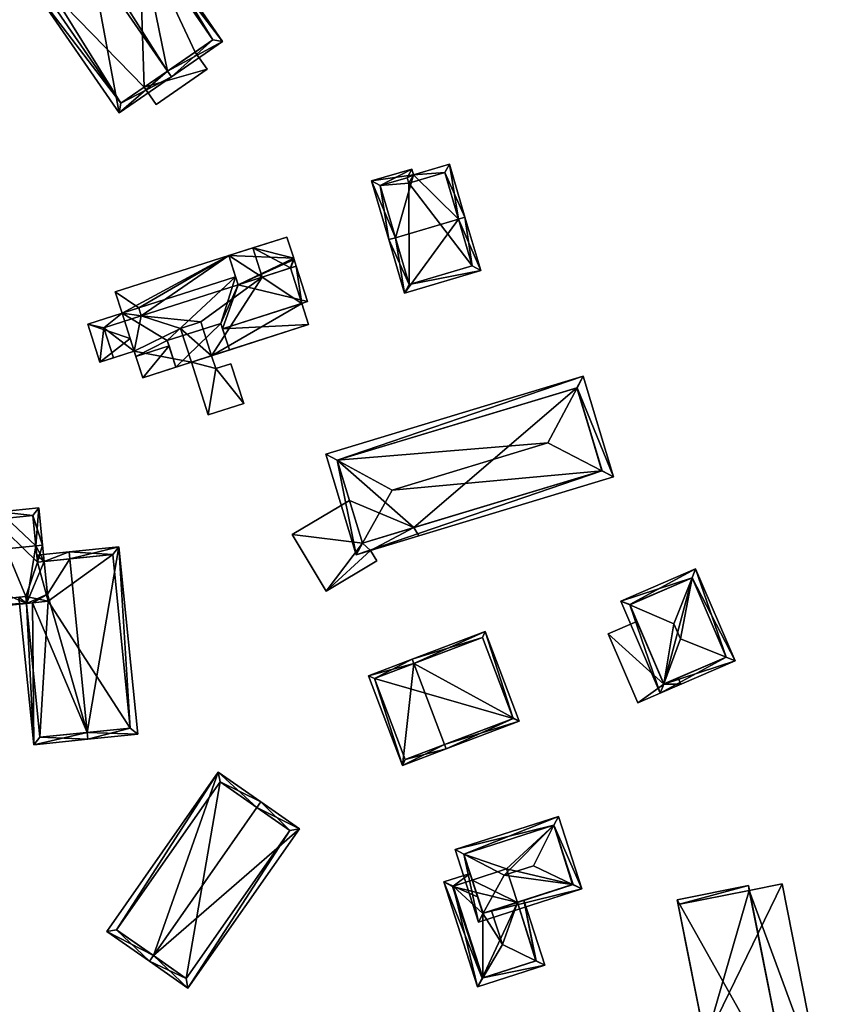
# Model space of a CAD drawing. Header units: inches. Extents: x 2685601 to 2690022, y 1235992 to 1239010.
# Tile 23 of 256: x 2686149 to 2686237, y 1236585 to 1236692. Entities that reach past the tile are written whole.
import ezdxf

# ---------------------------------------------------------------- set-up
doc = ezdxf.new("R2010")
doc.units = ezdxf.units.IN
doc.header["$MEASUREMENT"] = 0
doc.layers.add('Gebaeude Einzelhaus', color=10, linetype='Continuous')
doc.layers.add('Offenes Gebaeude', color=10, linetype='Continuous')

msp = doc.modelspace()

# ---------------------------------------------------------------- meshes
at = {"layer": 'Gebaeude Einzelhaus'}
mesh = msp.add_polyface(dxfattribs=at)
corners = [(2686157.112, 1236698.528, 482.696), (2686156.686, 1236699.146, 482.696), (2686151.025, 1236695.245, 476.392), (2686160.169, 1236681.974, 476.392), (2686165.406, 1236686.493, 482.695), (2686165.831, 1236685.875, 482.696), (2686157.575, 1236698.848, 482.17), (2686157.15, 1236699.465, 482.17), (2686157.846, 1236698.455, 482.17), (2686171.393, 1236689.706, 476.392), (2686162.326, 1236701.542, 477.093), (2686162.944, 1236701.968, 476.392), (2686152.068, 1236695.053, 477.08), (2686160.361, 1236683.016, 477.079), (2686170.35, 1236689.899, 477.092), (2686168.419, 1236688.569, 476.852), (2686170.35, 1236689.899, 463.358), (2686162.893, 1236684.761, 476.852), (2686160.361, 1236683.016, 463.358), (2686162.893, 1236684.761, 463.358), (2686168.419, 1236688.569, 463.358), (2686162.326, 1236701.542, 463.359), (2686152.623, 1236695.435, 477.141), (2686152.623, 1236695.435, 463.359), (2686152.068, 1236695.053, 463.359), (2686152.893, 1236695.043, 463.359)]
mesh.append_faces([[corners[k] for k in face] for face in [(0, 1, 6), (6, 1, 7), (5, 14, 9), (9, 14, 11), (11, 14, 10), (5, 4, 14), (2, 13, 3), (3, 13, 5), (5, 13, 4), (0, 12, 1), (1, 12, 2), (2, 12, 13), (10, 9, 11), (8, 4, 10), (10, 4, 9), (9, 4, 5), (6, 0, 8), (8, 0, 4), (6, 1, 0), (6, 7, 1), (0, 3, 4), (4, 3, 5), (0, 2, 3), (0, 1, 2)]], dxfattribs={"color": 13})
mesh.append_faces([[corners[k] for k in face] for face in [(19, 21, 20), (20, 21, 16), (19, 25, 21), (25, 24, 23), (19, 18, 25), (25, 18, 24), (13, 24, 18), (13, 12, 24), (22, 0, 6), (24, 12, 23), (23, 12, 22), (22, 12, 0), (16, 21, 14), (14, 21, 10), (16, 15, 20), (17, 18, 19), (17, 13, 18), (15, 4, 17), (17, 4, 13), (16, 14, 15), (15, 14, 4)]], dxfattribs={"color": 41})
mesh = msp.add_polyface(dxfattribs=at)
corners = [(2686162.893, 1236684.761, 476.852), (2686164.179, 1236682.895, 476.852), (2686169.704, 1236686.703, 476.852), (2686168.419, 1236688.569, 476.852), (2686168.419, 1236688.569, 463.358), (2686169.704, 1236686.703, 463.358), (2686164.179, 1236682.895, 463.358), (2686162.893, 1236684.761, 463.358)]
mesh.append_faces([[corners[k] for k in face] for face in [(0, 2, 3), (0, 1, 2)]], dxfattribs={"color": 13})
mesh.append_faces([[corners[k] for k in face] for face in [(7, 5, 6), (7, 4, 5), (2, 1, 5), (5, 1, 6), (7, 6, 0), (0, 6, 1), (3, 2, 4), (4, 2, 5)]], dxfattribs={"color": 41})
mesh = msp.add_polyface(dxfattribs=at)
corners = [(2686196.975, 1236670.441, 474.914), (2686195.996, 1236676.418, 469.908), (2686192.093, 1236675.268, 469.908), (2686197.694, 1236670.653, 474.914), (2686187.558, 1236674.588, 469.384), (2686191.915, 1236675.87, 469.384), (2686190.152, 1236668.431, 474.914), (2686189.433, 1236668.219, 474.914), (2686191.139, 1236662.428, 470.38), (2686199.4, 1236664.861, 470.38), (2686188.489, 1236674.08, 470.009), (2686191.415, 1236674.939, 470.011), (2686191.646, 1236663.359, 470.943), (2686198.469, 1236665.369, 470.944), (2686195.489, 1236675.486, 470.533), (2686191.585, 1236674.336, 470.533), (2686195.489, 1236675.486, 461.257), (2686191.585, 1236674.336, 461.257), (2686191.415, 1236674.939, 461.257), (2686188.489, 1236674.08, 461.257), (2686191.646, 1236663.359, 461.257), (2686198.469, 1236665.369, 461.257)]
mesh.append_faces([[corners[k] for k in face] for face in [(15, 11, 2), (14, 15, 2), (1, 14, 2), (13, 0, 3), (3, 0, 14), (3, 14, 1), (12, 13, 9), (9, 13, 3), (8, 12, 9), (6, 12, 7), (10, 6, 7), (7, 12, 8), (4, 10, 7), (11, 10, 5), (2, 11, 5), (5, 10, 4), (0, 9, 3), (7, 8, 6), (6, 8, 0), (0, 8, 9), (6, 4, 7), (0, 2, 6), (6, 2, 4), (4, 2, 5), (3, 1, 0), (0, 1, 2)]], dxfattribs={"color": 13})
mesh.append_faces([[corners[k] for k in face] for face in [(17, 21, 20), (17, 20, 19), (17, 19, 18), (16, 21, 17), (13, 21, 0), (14, 21, 16), (0, 21, 14), (20, 21, 12), (12, 21, 13), (6, 20, 12), (19, 20, 10), (10, 20, 6), (18, 19, 10), (11, 18, 10), (17, 18, 11), (15, 17, 11), (16, 17, 15), (14, 16, 15)]], dxfattribs={"color": 41})
mesh = msp.add_polyface(dxfattribs=at)
corners = [(2686173.679, 1236650.448, 469.716), (2686172.301, 1236654.751, 469.716), (2686170.65, 1236654.224, 469.716), (2686168.01, 1236654.929, 469.716), (2686170.2, 1236655.63, 469.716), (2686169.839, 1236649.218, 469.716), (2686171.398, 1236658.554, 476.518), (2686180.725, 1236659.001, 476.518), (2686179.988, 1236661.304, 476.518), (2686172.135, 1236656.25, 476.518), (2686162.723, 1236653.236, 476.518), (2686166.319, 1236654.388, 476.518), (2686165.58, 1236656.691, 476.518), (2686161.985, 1236655.54, 476.518), (2686161.358, 1236657.5, 477.108), (2686156.766, 1236659.059, 477.108), (2686158.09, 1236654.926, 477.108), (2686160.478, 1236660.247, 477.108), (2686161.801, 1236656.115, 477.108), (2686166.319, 1236654.388, 479.099), (2686171.214, 1236659.129, 479.099), (2686165.396, 1236657.266, 479.099), (2686172.135, 1236656.25, 479.099), (2686172.058, 1236666.482, 477.329), (2686160.479, 1236660.246, 477.329), (2686172.792, 1236664.189, 477.329), (2686159.744, 1236662.54, 477.329), (2686179.111, 1236666.213, 479.099), (2686178.376, 1236668.506, 479.099), (2686172.058, 1236666.483, 479.099), (2686173.069, 1236663.323, 479.099), (2686179.162, 1236666.055, 479.099), (2686179.389, 1236665.346, 479.099), (2686165.396, 1236657.266, 478.73), (2686172.792, 1236664.189, 478.73), (2686160.479, 1236660.246, 478.73), (2686171.214, 1236659.129, 478.73), (2686173.069, 1236663.323, 478.73), (2686161.985, 1236655.54, 478.73), (2686165.58, 1236656.691, 478.73), (2686171.398, 1236658.554, 478.73), (2686180.618, 1236661.506, 478.73), (2686179.389, 1236665.346, 478.73), (2686169.839, 1236649.218, 463.876), (2686168.01, 1236654.929, 463.876), (2686173.679, 1236650.448, 463.876), (2686172.301, 1236654.751, 463.876), (2686170.65, 1236654.224, 463.876), (2686170.2, 1236655.63, 463.876), (2686166.835, 1236658.596, 463.876), (2686169.026, 1236659.299, 463.876), (2686180.725, 1236659.001, 463.876), (2686162.723, 1236653.236, 463.876), (2686179.988, 1236661.304, 463.876), (2686159.556, 1236655.396, 476.518), (2686159.556, 1236655.396, 463.876), (2686161.801, 1236656.115, 463.876), (2686161.801, 1236656.115, 476.518), (2686162.563, 1236659.959, 463.876), (2686175.676, 1236664.158, 463.876), (2686158.51, 1236658.661, 463.876), (2686178.759, 1236665.145, 463.876), (2686156.766, 1236659.059, 463.876), (2686160.478, 1236660.247, 463.876), (2686158.09, 1236654.926, 463.876), (2686162.286, 1236660.825, 463.876), (2686172.058, 1236666.482, 463.876), (2686174.664, 1236667.316, 477.329), (2686174.664, 1236667.316, 463.876), (2686159.744, 1236662.54, 463.876), (2686160.479, 1236660.246, 477.108), (2686160.479, 1236660.247, 463.876), (2686161.358, 1236657.5, 477.329), (2686179.389, 1236665.346, 463.876), (2686179.162, 1236666.055, 463.876), (2686179.111, 1236666.213, 463.876), (2686178.376, 1236668.506, 463.876), (2686180.618, 1236661.506, 463.876)]
mesh.append_faces([[corners[k] for k in face] for face in [(37, 41, 42), (37, 40, 41), (37, 36, 40), (33, 38, 39), (33, 35, 38), (37, 34, 36), (36, 34, 33), (33, 34, 35), (27, 30, 31), (31, 30, 32), (27, 29, 30), (27, 28, 29), (26, 24, 23), (23, 24, 25), (22, 20, 19), (19, 20, 21), (14, 16, 18), (17, 15, 14), (14, 15, 16), (10, 12, 13), (10, 11, 12), (9, 7, 6), (6, 7, 8), (0, 2, 5), (5, 2, 3), (3, 2, 4), (0, 1, 2)]], dxfattribs={"color": 13})
mesh.append_faces([[corners[k] for k in face] for face in [(73, 53, 61), (73, 77, 53), (38, 18, 13), (13, 18, 57), (38, 72, 18), (18, 72, 14), (38, 35, 72), (72, 35, 24), (24, 34, 25), (24, 35, 34), (41, 77, 42), (42, 77, 73), (77, 8, 53), (8, 40, 6), (77, 41, 8), (8, 41, 40), (38, 12, 39), (38, 13, 12), (61, 74, 73), (61, 75, 74), (61, 68, 75), (75, 68, 76), (61, 59, 68), (29, 67, 23), (67, 76, 68), (29, 28, 67), (67, 28, 76), (27, 75, 28), (28, 75, 76), (31, 74, 27), (27, 74, 75), (42, 31, 32), (42, 74, 31), (42, 73, 74), (30, 42, 32), (30, 37, 42), (30, 34, 37), (34, 23, 25), (30, 29, 34), (34, 29, 23), (65, 66, 58), (58, 66, 59), (59, 66, 68), (65, 69, 66), (65, 71, 69), (24, 14, 72), (24, 70, 14), (70, 69, 71), (24, 26, 70), (70, 26, 69), (23, 69, 26), (23, 66, 69), (23, 67, 66), (66, 67, 68), (36, 33, 20), (20, 33, 21), (20, 40, 36), (40, 9, 6), (20, 22, 40), (40, 22, 9), (19, 9, 22), (19, 11, 9), (19, 39, 11), (11, 39, 12), (19, 21, 39), (39, 21, 33), (63, 60, 62), (62, 60, 64), (64, 60, 55), (63, 58, 60), (63, 65, 58), (16, 54, 18), (18, 54, 57), (16, 64, 54), (54, 64, 55), (16, 15, 64), (64, 15, 62), (63, 62, 17), (17, 62, 15), (48, 53, 51), (48, 59, 53), (53, 59, 61), (58, 56, 60), (60, 56, 55), (56, 44, 52), (58, 49, 56), (56, 49, 44), (48, 50, 59), (59, 50, 58), (58, 50, 49), (13, 52, 10), (13, 56, 52), (13, 57, 56), (54, 56, 57), (54, 55, 56), (51, 53, 7), (7, 53, 8), (3, 52, 44), (3, 10, 52), (4, 11, 3), (3, 11, 10), (4, 9, 11), (4, 7, 9), (48, 51, 4), (4, 51, 7), (48, 49, 50), (44, 49, 48), (43, 47, 45), (45, 47, 46), (43, 44, 47), (47, 44, 48), (47, 48, 2), (2, 48, 4), (2, 1, 47), (47, 1, 46), (1, 0, 46), (46, 0, 45), (0, 5, 45), (45, 5, 43), (44, 43, 3), (3, 43, 5)]], dxfattribs={"color": 41})
mesh = msp.add_polyface(dxfattribs=at)
corners = [(2686185.891, 1236634.043, 472.404), (2686213.815, 1236642.488, 472.404), (2686212.54, 1236643.146, 472.76), (2686189.783, 1236641.053, 474.395), (2686206.691, 1236646.166, 474.395), (2686186.588, 1236635.299, 472.761), (2686183.84, 1236644.282, 472.75), (2686182.589, 1236644.961, 472.404), (2686209.85, 1236652.148, 472.75), (2686210.514, 1236653.406, 472.404), (2686186.559, 1236635.29, 472.75), (2686212.569, 1236643.155, 472.75), (2686183.836, 1236644.294, 472.746), (2686209.846, 1236652.16, 472.746), (2686212.569, 1236643.155, 460.474), (2686209.846, 1236652.16, 460.474), (2686183.836, 1236644.294, 460.474), (2686185.153, 1236639.939, 469.419), (2686185.153, 1236639.939, 460.474), (2686186.559, 1236635.29, 469.419), (2686192.148, 1236636.98, 469.419), (2686192.148, 1236636.98, 460.474), (2686186.559, 1236635.29, 460.474)]
mesh.append_faces([[corners[k] for k in face] for face in [(12, 6, 7), (13, 12, 9), (8, 13, 9), (9, 12, 7), (1, 2, 11), (11, 8, 1), (1, 8, 9), (5, 2, 0), (10, 5, 0), (6, 10, 0), (7, 6, 0), (0, 2, 1), (8, 6, 4), (4, 6, 3), (8, 9, 6), (6, 9, 7), (2, 8, 4), (2, 1, 8), (8, 1, 9), (6, 5, 3), (7, 0, 6), (6, 0, 5), (0, 2, 5), (5, 2, 3), (3, 2, 4), (0, 1, 2)]], dxfattribs={"color": 13})
mesh.append_faces([[corners[k] for k in face] for face in [(21, 15, 14), (21, 16, 15), (21, 18, 16), (21, 22, 18), (14, 20, 21), (20, 5, 19), (19, 5, 10), (14, 2, 20), (20, 2, 5), (14, 11, 2), (10, 17, 19), (17, 16, 18), (17, 12, 16), (10, 6, 17), (17, 6, 12), (12, 13, 16), (16, 13, 15), (8, 15, 13), (8, 14, 15), (8, 11, 14)]], dxfattribs={"color": 41})
mesh = msp.add_polyface(dxfattribs=at)
corners = [(2686138.764, 1236633.771, 480.208), (2686138.631, 1236627.598, 474.898), (2686150.108, 1236628.752, 474.898), (2686138.018, 1236633.696, 480.208), (2686152.401, 1236629.771, 475.577), (2686150.761, 1236628.818, 474.898), (2686152.044, 1236633.321, 478.668), (2686151.12, 1236635.015, 480.207), (2686151.866, 1236635.09, 480.207), (2686151.461, 1236639.113, 476.558), (2686147.203, 1236638.684, 476.558), (2686137.429, 1236639.546, 474.898), (2686147.018, 1236640.513, 474.898), (2686150.79, 1236638.291, 477.236), (2686151.298, 1236633.246, 478.668), (2686146.346, 1236639.691, 475.576), (2686146.531, 1236637.863, 477.235), (2686146.481, 1236638.441, 476.711), (2686138.25, 1236638.875, 475.575), (2686139.303, 1236628.419, 475.548), (2686150.033, 1236629.499, 475.548), (2686154.806, 1236633.599, 476.668), (2686160.145, 1236634.89, 474.788), (2686154.731, 1236634.345, 476.668), (2686156.703, 1236614.763, 476.668), (2686162.193, 1236614.561, 474.788), (2686156.778, 1236614.016, 476.668), (2686152.044, 1236633.321, 475.577), (2686150.896, 1236613.424, 474.345), (2686150.108, 1236628.752, 474.64), (2686149.286, 1236629.424, 474.345), (2686150.033, 1236629.499, 474.64), (2686151.298, 1236633.246, 475.282), (2686151.223, 1236633.992, 475.282), (2686161.371, 1236615.233, 475.047), (2686159.474, 1236634.069, 475.047), (2686151.568, 1236614.245, 474.64), (2686152.044, 1236633.321, 464.016), (2686151.298, 1236633.246, 464.016), (2686150.79, 1236638.291, 464.016), (2686146.531, 1236637.863, 464.016), (2686146.481, 1236638.441, 464.016), (2686146.346, 1236639.691, 464.016), (2686138.25, 1236638.875, 464.016), (2686139.303, 1236628.419, 464.016), (2686150.033, 1236629.499, 464.016), (2686150.108, 1236628.752, 464.016), (2686152.48, 1236628.991, 464.016), (2686151.568, 1236614.245, 464.016), (2686161.371, 1236615.233, 464.016), (2686159.474, 1236634.069, 464.016)]
mesh.append_faces([[corners[k] for k in face] for face in [(29, 30, 31), (36, 28, 29), (29, 28, 30), (36, 26, 28), (36, 24, 26), (23, 27, 33), (33, 27, 32), (23, 21, 27), (22, 35, 23), (23, 35, 21), (25, 34, 22), (22, 34, 35), (25, 26, 34), (34, 26, 24), (27, 23, 33), (32, 27, 33), (21, 23, 27), (24, 28, 26), (28, 29, 30), (30, 29, 31), (24, 5, 28), (28, 5, 29), (24, 4, 5), (24, 21, 4), (4, 21, 27), (25, 24, 26), (25, 22, 24), (24, 22, 21), (21, 22, 23), (19, 20, 2), (1, 19, 2), (0, 19, 3), (18, 0, 3), (3, 19, 1), (15, 18, 11), (11, 18, 3), (12, 15, 11), (17, 15, 10), (16, 17, 10), (13, 16, 10), (10, 15, 12), (9, 13, 10), (7, 13, 8), (14, 7, 8), (6, 14, 8), (8, 13, 9), (0, 11, 3), (7, 10, 0), (0, 10, 11), (11, 10, 12), (8, 9, 7), (7, 9, 10), (7, 6, 8), (0, 2, 7), (7, 2, 6), (6, 2, 4), (4, 2, 5), (3, 1, 0), (0, 1, 2)]], dxfattribs={"color": 13})
mesh.append_faces([[corners[k] for k in face] for face in [(46, 47, 48), (48, 47, 49), (49, 47, 50), (50, 47, 37), (35, 27, 21), (35, 37, 27), (35, 50, 37), (35, 34, 50), (50, 34, 49), (24, 49, 34), (24, 36, 49), (49, 36, 48), (29, 48, 36), (29, 46, 48), (47, 38, 37), (38, 40, 39), (40, 43, 41), (41, 43, 42), (40, 44, 43), (46, 45, 47), (47, 45, 38), (38, 45, 40), (40, 45, 44), (29, 45, 46), (29, 31, 45), (29, 2, 31), (31, 2, 20), (19, 31, 20), (19, 44, 31), (31, 44, 45), (19, 43, 44), (0, 18, 19), (19, 18, 43), (18, 42, 43), (18, 15, 42), (15, 41, 42), (15, 17, 41), (17, 40, 41), (17, 16, 40), (16, 39, 40), (16, 13, 39), (32, 13, 14), (14, 13, 7), (32, 39, 13), (32, 38, 39), (27, 14, 6), (27, 32, 14), (27, 37, 32), (32, 37, 38), (6, 4, 27), (5, 2, 29)]], dxfattribs={"color": 41})
mesh = msp.add_polyface(dxfattribs=at)
corners = [(2686187.436, 1236634.51, 469.419), (2686182.633, 1236630.074, 469.419), (2686188.128, 1236633.361, 469.419), (2686186.559, 1236635.29, 469.419), (2686178.95, 1236636.229, 469.419), (2686192.148, 1236636.98, 469.419), (2686192.683, 1236636.086, 469.419), (2686185.153, 1236639.939, 469.419), (2686187.436, 1236634.51, 460.474), (2686188.128, 1236633.361, 460.474), (2686192.683, 1236636.086, 460.474), (2686192.148, 1236636.98, 460.474), (2686178.95, 1236636.229, 460.474), (2686185.153, 1236639.939, 460.474), (2686182.633, 1236630.074, 460.474), (2686186.559, 1236635.29, 460.474)]
mesh.append_faces([[corners[k] for k in face] for face in [(4, 3, 7), (3, 0, 5), (5, 0, 6), (4, 1, 3), (3, 1, 0), (0, 1, 2)]], dxfattribs={"color": 13})
mesh.append_faces([[corners[k] for k in face] for face in [(8, 11, 10), (8, 15, 11), (15, 12, 13), (8, 14, 15), (15, 14, 12), (8, 9, 14), (2, 1, 9), (9, 1, 14), (1, 4, 14), (14, 4, 12), (12, 7, 13), (12, 4, 7), (10, 11, 6), (6, 11, 5), (6, 0, 10), (10, 0, 8), (0, 2, 8), (8, 2, 9)]], dxfattribs={"color": 41})
mesh = msp.add_polyface(dxfattribs=at)
corners = [(2686227.013, 1236622.516, 470.082), (2686222.72, 1236632.511, 470.082), (2686222.329, 1236631.523, 470.796), (2686221.063, 1236624.913, 474.395), (2686220.361, 1236626.546, 474.395), (2686226.027, 1236622.913, 470.797), (2686218.879, 1236619.023, 470.082), (2686219.258, 1236620.044, 470.83), (2686214.586, 1236629.019, 470.082), (2686215.586, 1236628.591, 470.829), (2686219.273, 1236620.008, 470.793), (2686226.028, 1236622.91, 470.794), (2686215.571, 1236628.625, 470.793), (2686222.328, 1236631.526, 470.793), (2686226.028, 1236622.91, 457.631), (2686222.328, 1236631.526, 457.631), (2686215.571, 1236628.625, 457.631), (2686216.353, 1236626.805, 466.653), (2686219.273, 1236620.008, 466.653), (2686216.353, 1236626.805, 466.553), (2686219.273, 1236620.008, 457.631), (2686219.273, 1236620.008, 466.553), (2686220.815, 1236620.67, 466.553), (2686220.815, 1236620.67, 466.653)]
mesh.append_faces([[corners[k] for k in face] for face in [(7, 10, 6), (9, 7, 6), (12, 9, 8), (8, 9, 6), (13, 12, 1), (2, 13, 1), (5, 2, 1), (1, 12, 8), (0, 10, 11), (11, 5, 0), (6, 10, 0), (0, 5, 1), (9, 7, 4), (4, 7, 3), (8, 6, 9), (9, 6, 7), (2, 9, 4), (2, 8, 9), (2, 1, 8), (6, 5, 7), (7, 5, 3), (6, 0, 5), (0, 2, 5), (5, 2, 3), (3, 2, 4), (0, 1, 2)]], dxfattribs={"color": 13})
mesh.append_faces([[corners[k] for k in face] for face in [(15, 20, 16), (14, 20, 15), (20, 22, 21), (23, 10, 18), (22, 11, 23), (23, 11, 10), (20, 14, 22), (22, 14, 11), (19, 20, 21), (19, 16, 20), (17, 12, 19), (19, 12, 16), (17, 9, 12), (10, 7, 18), (18, 7, 17), (17, 7, 9), (12, 13, 16), (16, 13, 15), (13, 14, 15), (5, 11, 2), (2, 11, 13), (13, 11, 14)]], dxfattribs={"color": 41})
mesh = msp.add_polyface(dxfattribs=at)
corners = [(2686195.481, 1236613.44, 471.519), (2686190.913, 1236611.169, 470.303), (2686195.659, 1236612.973, 471.519), (2686192.137, 1236622.238, 471.519), (2686187.213, 1236620.901, 470.303), (2686191.959, 1236622.706, 471.519), (2686203.57, 1236615.98, 468.976), (2686199.87, 1236625.714, 468.976), (2686191.203, 1236611.814, 470.423), (2686187.858, 1236620.611, 470.423), (2686202.925, 1236616.27, 469.126), (2686199.58, 1236625.069, 469.126), (2686191.203, 1236611.814, 462.665), (2686202.925, 1236616.27, 462.665), (2686199.58, 1236625.069, 462.665), (2686187.858, 1236620.611, 462.665)]
mesh.append_faces([[corners[k] for k in face] for face in [(3, 9, 5), (11, 3, 5), (5, 9, 4), (10, 11, 7), (7, 11, 5), (6, 10, 7), (2, 8, 0), (0, 10, 2), (2, 10, 6), (9, 8, 1), (4, 9, 1), (1, 8, 2), (3, 7, 5), (0, 6, 3), (3, 6, 7), (0, 2, 6), (4, 3, 5), (4, 1, 3), (3, 1, 0), (0, 1, 2)]], dxfattribs={"color": 13})
mesh.append_faces([[corners[k] for k in face] for face in [(13, 15, 14), (13, 12, 15), (8, 9, 12), (12, 9, 15), (3, 15, 9), (3, 14, 15), (3, 11, 14), (11, 10, 14), (14, 10, 13), (10, 0, 13), (13, 0, 12), (12, 0, 8)]], dxfattribs={"color": 41})
mesh = msp.add_polyface(dxfattribs=at)
corners = [(2686163.885, 1236590.565, 477.304), (2686170.926, 1236610.459, 475.092), (2686158.838, 1236593.18, 475.092), (2686175.114, 1236606.614, 477.304), (2686175.544, 1236607.229, 477.304), (2686163.455, 1236589.95, 477.304), (2686167.635, 1236587.025, 475.092), (2686179.725, 1236604.304, 475.092), (2686159.883, 1236593.365, 475.387), (2686167.45, 1236588.07, 475.417), (2686178.68, 1236604.119, 475.417), (2686171.111, 1236609.414, 475.387), (2686178.68, 1236604.119, 464.02), (2686171.111, 1236609.414, 464.02), (2686159.883, 1236593.365, 464.02), (2686167.45, 1236588.07, 464.02)]
mesh.append_faces([[corners[k] for k in face] for face in [(11, 8, 1), (3, 11, 4), (10, 3, 4), (4, 11, 1), (7, 10, 4), (6, 9, 10), (6, 10, 7), (0, 9, 5), (8, 0, 5), (5, 9, 6), (1, 8, 2), (2, 8, 5), (0, 7, 3), (3, 7, 4), (5, 6, 0), (0, 6, 7), (0, 2, 5), (4, 1, 3), (3, 1, 0), (0, 1, 2)]], dxfattribs={"color": 13})
mesh.append_faces([[corners[k] for k in face] for face in [(13, 15, 14), (12, 15, 13), (10, 15, 12), (9, 15, 10), (14, 15, 0), (0, 15, 9), (8, 14, 0), (13, 14, 8), (11, 13, 8), (12, 13, 3), (3, 13, 11), (10, 12, 3)]], dxfattribs={"color": 41})
mesh = msp.add_polyface(dxfattribs=at)
corners = [(2686207.351, 1236604.704, 470.454), (2686207.833, 1236605.655, 470.219), (2686196.618, 1236602.046, 470.219), (2686197.564, 1236601.554, 470.454), (2686201.958, 1236599.269, 471.547), (2686205.115, 1236600.285, 471.547), (2686210.363, 1236597.79, 470.219), (2686209.375, 1236598.26, 470.469), (2686199.149, 1236594.181, 470.219), (2686199.678, 1236595.14, 470.469), (2686197.561, 1236601.563, 470.451), (2686207.349, 1236604.711, 470.452), (2686199.633, 1236595.125, 470.454), (2686209.419, 1236598.274, 470.454), (2686209.419, 1236598.274, 462.201), (2686207.349, 1236604.711, 462.201), (2686197.561, 1236601.563, 462.201), (2686198.467, 1236598.747, 469.038), (2686199.058, 1236596.913, 469.696), (2686198.467, 1236598.747, 462.201), (2686199.633, 1236595.125, 469.696), (2686200.57, 1236595.426, 469.998), (2686203.377, 1236596.33, 469.028), (2686203.377, 1236596.33, 462.201), (2686202.213, 1236599.951, 462.201)]
mesh.append_faces([[corners[k] for k in face] for face in [(9, 7, 6), (6, 7, 13), (13, 0, 6), (12, 9, 8), (3, 12, 8), (8, 9, 6), (10, 3, 2), (2, 3, 8), (11, 10, 1), (0, 11, 1), (6, 0, 1), (1, 10, 2), (9, 7, 4), (4, 7, 5), (8, 6, 9), (9, 6, 7), (3, 9, 4), (2, 8, 3), (3, 8, 9), (7, 0, 5), (7, 6, 0), (0, 6, 1), (0, 4, 5), (0, 3, 4), (0, 2, 3), (0, 1, 2)]], dxfattribs={"color": 13})
mesh.append_faces([[corners[k] for k in face] for face in [(14, 24, 15), (15, 24, 16), (16, 24, 19), (14, 23, 24), (14, 22, 23), (21, 9, 20), (20, 9, 12), (14, 7, 22), (22, 7, 21), (21, 7, 9), (14, 13, 7), (12, 18, 20), (17, 16, 19), (17, 10, 16), (12, 3, 18), (18, 3, 17), (17, 3, 10), (10, 15, 16), (10, 11, 15), (0, 15, 11), (0, 14, 15), (0, 13, 14)]], dxfattribs={"color": 41})
mesh = msp.add_polyface(dxfattribs=at)
corners = [(2686196.422, 1236598.089, 469.038), (2686195.398, 1236598.546, 468.783), (2686199.061, 1236587.159, 468.782), (2686199.628, 1236588.13, 469.038), (2686199.633, 1236595.125, 469.696), (2686201.749, 1236591.763, 469.998), (2686200.57, 1236595.426, 469.998), (2686199.058, 1236596.913, 469.696), (2686198.467, 1236598.747, 469.038), (2686198.238, 1236599.46, 468.783), (2686206.36, 1236589.506, 468.782), (2686205.389, 1236589.981, 469.038), (2686204.091, 1236596.559, 468.782), (2686203.377, 1236596.33, 469.028), (2686196.341, 1236598.063, 469.012), (2686199.545, 1236588.103, 469.012), (2686205.416, 1236589.99, 469.029), (2686205.416, 1236589.99, 462.201), (2686203.377, 1236596.33, 462.201), (2686196.341, 1236598.063, 462.201), (2686198.467, 1236598.747, 462.201), (2686199.545, 1236588.103, 462.201), (2686202.213, 1236599.951, 462.201)]
mesh.append_faces([[corners[k] for k in face] for face in [(10, 16, 12), (12, 16, 13), (10, 11, 16), (2, 3, 10), (10, 3, 11), (1, 15, 2), (2, 15, 3), (0, 14, 1), (1, 14, 15), (9, 0, 1), (9, 8, 0), (11, 13, 5), (5, 13, 6), (10, 12, 11), (11, 12, 13), (3, 11, 5), (2, 10, 3), (3, 10, 11), (0, 9, 1), (0, 8, 9), (0, 7, 8), (0, 4, 7), (4, 5, 6), (0, 3, 4), (4, 3, 5), (0, 2, 3), (0, 1, 2)]], dxfattribs={"color": 13})
mesh.append_faces([[corners[k] for k in face] for face in [(18, 20, 22), (18, 19, 20), (17, 21, 18), (18, 21, 19), (17, 3, 21), (21, 3, 15), (16, 11, 17), (17, 11, 3), (15, 14, 21), (21, 14, 19), (19, 0, 20), (20, 0, 8), (19, 14, 0), (13, 17, 18), (13, 16, 17)]], dxfattribs={"color": 41})
mesh = msp.add_polyface(dxfattribs=at)
corners = [(2686236.574, 1236575.821, 469.458), (2686232.104, 1236598.335, 469.458), (2686228.546, 1236597.628, 469.458), (2686233.016, 1236575.114, 469.458), (2686233.134, 1236574.518, 472.385), (2686220.723, 1236596.612, 472.069), (2686225.414, 1236572.985, 472.069), (2686228.443, 1236598.145, 472.385), (2686228.546, 1236597.628, 457.319), (2686232.104, 1236598.335, 457.319), (2686225.296, 1236573.581, 469.458), (2686223.779, 1236581.218, 457.319), (2686225.296, 1236573.581, 457.319), (2686220.825, 1236596.095, 469.458), (2686220.825, 1236596.095, 457.319), (2686233.016, 1236575.114, 457.319), (2686236.574, 1236575.821, 457.319), (2686228.443, 1236598.145, 457.319), (2686220.723, 1236596.612, 457.319), (2686220.826, 1236596.095, 469.458), (2686220.826, 1236596.095, 457.319), (2686225.414, 1236572.985, 457.319), (2686233.134, 1236574.518, 457.319)]
mesh.append_faces([[corners[k] for k in face] for face in [(7, 5, 4), (4, 5, 6), (0, 2, 3), (0, 1, 2)]], dxfattribs={"color": 13})
mesh.append_faces([[corners[k] for k in face] for face in [(12, 22, 21), (12, 15, 22), (17, 20, 18), (17, 8, 20), (17, 2, 8), (3, 22, 15), (3, 4, 22), (17, 7, 2), (2, 7, 3), (3, 7, 4), (4, 6, 22), (22, 6, 21), (5, 10, 6), (6, 10, 21), (21, 10, 12), (5, 19, 10), (5, 18, 19), (19, 18, 20), (5, 17, 18), (5, 7, 17), (8, 11, 14), (11, 15, 12), (11, 16, 15), (8, 9, 11), (11, 9, 16), (1, 0, 9), (9, 0, 16), (16, 0, 15), (15, 0, 3), (14, 11, 13), (13, 11, 10), (10, 11, 12), (9, 8, 1), (1, 8, 2)]], dxfattribs={"color": 41})
at = {"layer": 'Offenes Gebaeude'}
mesh = msp.add_polyface(dxfattribs=at)
corners = [(2686219.273, 1236620.008, 466.653), (2686221.111, 1236619.981, 466.653), (2686220.815, 1236620.67, 466.653), (2686216.431, 1236617.971, 466.653), (2686213.216, 1236625.458, 466.653), (2686216.353, 1236626.805, 466.653), (2686213.216, 1236625.458, 466.553), (2686216.353, 1236626.805, 466.553), (2686216.431, 1236617.971, 466.553), (2686221.111, 1236619.981, 466.553), (2686220.815, 1236620.67, 466.553), (2686219.273, 1236620.008, 466.553)]
mesh.append_faces([[corners[k] for k in face] for face in [(3, 0, 4), (4, 0, 5), (3, 1, 0), (0, 1, 2)]], dxfattribs={"color": 13})
mesh.append_faces([[corners[k] for k in face] for face in [(9, 11, 10), (11, 6, 7), (9, 8, 11), (11, 8, 6), (9, 10, 1), (1, 10, 2), (1, 3, 9), (9, 3, 8), (3, 4, 8), (8, 4, 6), (6, 5, 7), (6, 4, 5)]], dxfattribs={"color": 41})

doc.saveas('drawing.dxf')
